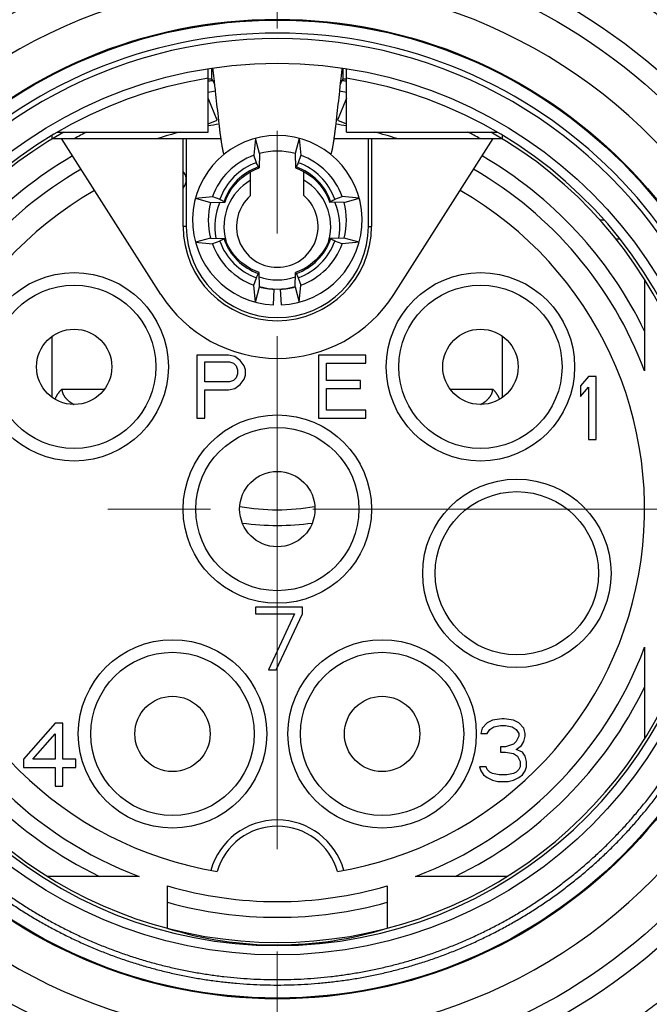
# Model space of a CAD drawing. Header units: millimetres. Extents: x 0 to 594, y 0 to 420.
# Tile 45 of 112: x 171 to 181, y 246 to 262. Entities that reach past the tile are written whole.
import ezdxf

# ---------------------------------------------------------------- set-up
doc = ezdxf.new("R2010")
doc.units = ezdxf.units.MM
doc.header["$LTSCALE"] = 0.257233
doc.linetypes.add('CENTER', pattern=[50.8, 31.75, -6.35, 6.35, -6.35])
for name, color, linetype in [('NoLayerName_001', 7, 'Continuous'), ('NoLayerName_003', 7, 'Continuous'), ('NoLayerName_005', 7, 'Continuous')]:
    doc.layers.add(name, color=color, linetype=linetype)

msp = doc.modelspace()

# ---------------------------------------------------------------- linework, layer by layer
at = {"layer": 'NoLayerName_001', "color": 7, "linetype": 'Continuous', "lineweight": 25}
for p, q in [((174.3527, 260.1199), (174.3527, 261.1341)), ((174.4027, 261.1361), (174.4027, 260.9699)), ((176.5027, 260.9699), (176.5027, 261.1361)), ((176.5527, 260.1199), (176.5527, 261.1341)), ((174.3527, 260.9699), (174.4027, 260.9699)), ((176.5027, 260.9699), (176.5527, 260.9699)), ((174.4937, 260.3135), (174.3527, 260.6626)), ((176.5527, 260.6626), (176.4116, 260.3135)), ((174.3527, 260.2565), (174.4937, 260.3135)), ((176.4116, 260.3135), (176.5527, 260.2565)), ((171.9452, 260.1199), (174.3527, 260.1199)), ((176.5527, 260.1199), (178.9602, 260.1199)), ((171.8652, 260.0199), (171.8652, 260.0661)), ((171.875, 260.0199), (174.5515, 260.0199)), ((173.5972, 257.5378), (172.016, 260.0199)), ((173.9527, 258.6199), (173.9527, 260.0199)), ((174.0027, 260.0199), (174.0027, 258.6199)), ((175.1033, 260.0239), (175.0765, 259.7535)), ((175.168, 259.7824), (175.1033, 260.0239)), ((175.8021, 260.0239), (175.7374, 259.7824)), ((175.8021, 260.0239), (175.8289, 259.7535)), ((176.3539, 260.0199), (179.0304, 260.0199)), ((176.9027, 258.6199), (176.9027, 260.0199)), ((176.9527, 260.0199), (176.9527, 258.6199)), ((177.3082, 257.5378), (178.8894, 260.0199)), ((179.0402, 260.0199), (179.0402, 260.0661)), ((175.1191, 259.6364), (175.0765, 259.7535)), ((175.168, 259.7824), (175.1628, 259.5541)), ((175.7374, 259.7824), (175.7426, 259.5541)), ((175.8289, 259.7535), (175.7863, 259.6364)), ((175.0277, 259.1117), (175.0277, 259.4926)), ((175.8777, 259.1117), (175.8777, 259.4925)), ((173.9527, 259.2315), (173.9771, 259.2738)), ((174.1487, 259.0693), (174.419, 259.0961)), ((174.1487, 259.0693), (174.3902, 259.0046)), ((174.419, 259.0961), (174.5361, 259.0535)), ((176.3693, 259.0535), (176.4864, 259.0961)), ((176.7567, 259.0693), (176.4864, 259.0961)), ((176.5152, 259.0046), (176.7567, 259.0693)), ((174.3902, 259.0046), (174.6184, 259.0098)), ((176.5152, 259.0046), (176.287, 259.0098)), ((180.6534, 258.7199), (180.5956, 258.7199)), ((174.3902, 258.4352), (174.1487, 258.3705)), ((174.3902, 258.4352), (174.6184, 258.4299)), ((176.5152, 258.4352), (176.287, 258.4299)), ((176.7567, 258.3705), (176.5152, 258.4352)), ((174.1487, 258.3705), (174.419, 258.3436)), ((174.5361, 258.3862), (174.419, 258.3436)), ((176.4864, 258.3436), (176.3693, 258.3862)), ((176.7567, 258.3705), (176.4864, 258.3436)), ((175.0765, 257.6862), (175.1191, 257.8033)), ((175.168, 257.6573), (175.1628, 257.8856)), ((175.7374, 257.6573), (175.7426, 257.8856)), ((175.7863, 257.8033), (175.8289, 257.6862)), ((181.3027, 257.7787), (181.3027, 256.3199)), ((175.1033, 257.4159), (175.0765, 257.6862)), ((175.1033, 257.4159), (175.168, 257.6573)), ((175.3938, 257.3711), (175.4047, 257.6209)), ((175.5007, 257.6209), (175.5116, 257.3711)), ((175.7374, 257.6573), (175.8021, 257.4159)), ((175.8021, 257.4159), (175.8289, 257.6862)), ((171.8652, 255.9014), (171.8652, 256.8696)), ((179.0402, 255.9013), (179.0402, 256.8696)), ((174.1727, 256.5699), (174.1727, 255.5699)), ((174.6727, 256.5699), (174.1727, 256.5699)), ((174.7769, 256.5486), (174.6727, 256.5699)), ((174.8602, 256.4848), (174.7769, 256.5486)), ((176.1102, 256.5699), (176.1102, 255.5699)), ((176.8602, 256.5699), (176.1102, 256.5699)), ((176.8602, 256.4422), (176.8602, 256.5699)), ((174.2977, 256.1443), (174.2977, 256.4635)), ((174.2977, 256.4635), (174.6935, 256.4635)), ((174.6935, 256.4635), (174.756, 256.4422)), ((174.756, 256.4422), (174.7977, 256.3996)), ((174.7977, 256.3996), (174.8185, 256.3358)), ((174.9227, 256.3996), (174.8602, 256.4848)), ((174.9435, 256.3358), (174.9227, 256.3996)), ((176.2352, 256.1656), (176.2352, 256.4422)), ((176.2352, 256.4422), (176.8602, 256.4422)), ((174.7977, 256.2082), (174.756, 256.1656)), ((174.8185, 256.272), (174.7977, 256.2082)), ((174.8185, 256.3358), (174.8185, 256.272)), ((174.9227, 256.1869), (174.9435, 256.2507)), ((174.9435, 256.2507), (174.9435, 256.3358)), ((180.4077, 256.2299), (180.2827, 256.0809)), ((180.5327, 256.2299), (180.4077, 256.2299)), ((180.5327, 255.2299), (180.5327, 256.2299)), ((174.6935, 256.1443), (174.2977, 256.1443)), ((174.6727, 256.0167), (174.7769, 256.0379)), ((174.756, 256.1656), (174.6935, 256.1443)), ((174.7769, 256.0379), (174.8602, 256.1018)), ((174.8602, 256.1018), (174.9227, 256.1869)), ((176.7769, 256.1656), (176.2352, 256.1656)), ((176.2352, 255.6975), (176.2352, 256.0379)), ((176.2352, 256.0379), (176.7769, 256.0379)), ((176.7769, 256.0379), (176.7769, 256.1656)), ((180.2827, 256.0809), (180.2827, 255.9107)), ((180.2827, 255.9107), (180.4077, 256.0596)), ((180.4077, 256.0596), (180.4077, 255.2299)), ((174.2977, 255.5699), (174.2977, 256.0167)), ((174.2977, 256.0167), (174.6727, 256.0167)), ((174.1727, 255.5699), (174.2977, 255.5699)), ((176.1102, 255.5699), (176.8602, 255.5699)), ((176.8602, 255.6975), (176.2352, 255.6975)), ((176.8602, 255.5699), (176.8602, 255.6975)), ((180.4077, 255.2299), (180.5327, 255.2299)), ((175.1027, 252.5599), (175.1027, 252.4535)), ((175.8527, 252.5599), (175.1027, 252.5599)), ((175.1027, 252.4535), (175.7277, 252.4535)), ((175.7277, 252.4535), (175.311, 251.5599)), ((175.436, 251.5599), (175.8527, 252.4535)), ((175.8527, 252.4535), (175.8527, 252.5599)), ((181.3027, 251.9199), (181.3027, 250.461)), ((175.311, 251.5599), (175.436, 251.5599)), ((171.9127, 250.7099), (171.4127, 250.1354)), ((172.0377, 250.7099), (171.9127, 250.7099)), ((172.0377, 250.1354), (172.0377, 250.7099)), ((178.7977, 250.716), (178.7144, 250.6309)), ((178.881, 250.7586), (178.7977, 250.716)), ((179.0269, 250.7799), (178.881, 250.7586)), ((179.0685, 250.7799), (179.0269, 250.7799)), ((179.2144, 250.7586), (179.0685, 250.7799)), ((179.2977, 250.716), (179.2144, 250.7586)), ((179.381, 250.6309), (179.2977, 250.716)), ((178.7144, 250.6309), (178.6935, 250.5458)), ((178.7977, 250.5458), (178.8394, 250.6096)), ((178.8394, 250.6096), (178.9019, 250.6522)), ((178.9019, 250.6522), (179.006, 250.6735)), ((179.006, 250.6735), (179.0894, 250.6735)), ((179.0894, 250.6735), (179.1935, 250.6522)), ((179.1935, 250.6522), (179.256, 250.6096)), ((179.256, 250.6096), (179.2977, 250.5458)), ((179.4019, 250.5458), (179.381, 250.6309)), ((171.5585, 250.1354), (171.9127, 250.5396)), ((171.9127, 250.5396), (171.9127, 250.1354)), ((178.6935, 250.5458), (178.7977, 250.5458)), ((179.256, 250.4182), (179.2144, 250.3756)), ((179.2977, 250.5033), (179.256, 250.4182)), ((179.2977, 250.5458), (179.2977, 250.5033)), ((179.3394, 250.3543), (179.381, 250.4182)), ((179.381, 250.4182), (179.4019, 250.5033)), ((179.4019, 250.5033), (179.4019, 250.5458)), ((179.0894, 250.333), (179.006, 250.333)), ((179.006, 250.333), (179.006, 250.2479)), ((179.006, 250.2479), (179.0894, 250.2479)), ((179.2144, 250.3756), (179.0894, 250.333)), ((179.0894, 250.2479), (179.2144, 250.2267)), ((179.256, 250.2905), (179.3394, 250.3543)), ((179.3602, 250.2479), (179.256, 250.2905)), ((179.4019, 250.1841), (179.3602, 250.2479)), ((171.4127, 250.1354), (171.4127, 250.0077)), ((171.9127, 250.1354), (171.5585, 250.1354)), ((172.246, 250.1354), (172.0377, 250.1354)), ((172.246, 250.0077), (172.246, 250.1354)), ((179.2144, 250.2267), (179.2769, 250.1841)), ((179.2769, 250.1841), (179.3185, 250.099)), ((179.3185, 250.099), (179.3185, 250.0139)), ((179.4227, 250.099), (179.4019, 250.1841)), ((179.4227, 250.0139), (179.4227, 250.099)), ((171.4127, 250.0077), (171.9127, 250.0077)), ((171.9127, 250.0077), (171.9127, 249.7099)), ((172.0377, 249.7099), (172.0377, 250.0077)), ((172.0377, 250.0077), (172.246, 250.0077)), ((178.7769, 250.0139), (178.6727, 250.0139)), ((178.6727, 250.0139), (178.6935, 249.9501)), ((178.6935, 249.9501), (178.7352, 249.8862)), ((178.7977, 249.9713), (178.7769, 250.0139)), ((178.8394, 249.9288), (178.7977, 249.9713)), ((178.881, 249.9075), (178.8394, 249.9288)), ((179.256, 249.9288), (179.2144, 249.9075)), ((179.2977, 249.9713), (179.256, 249.9288)), ((179.3185, 250.0139), (179.2977, 249.9713)), ((179.3602, 249.8862), (179.4019, 249.9501)), ((179.4019, 249.9501), (179.4227, 250.0139)), ((178.7352, 249.8862), (178.7977, 249.8437)), ((178.7977, 249.8437), (178.881, 249.8011)), ((178.9852, 249.8862), (178.881, 249.9075)), ((178.881, 249.8011), (178.9644, 249.7799)), ((178.9644, 249.7799), (179.131, 249.7799)), ((179.1102, 249.8862), (178.9852, 249.8862)), ((179.2144, 249.9075), (179.1102, 249.8862)), ((179.131, 249.7799), (179.2144, 249.8011)), ((179.2144, 249.8011), (179.2977, 249.8437)), ((179.2977, 249.8437), (179.3602, 249.8862)), ((171.9127, 249.7099), (172.0377, 249.7099)), ((173.2527, 248.2699), (171.7938, 248.2699)), ((179.1116, 248.2699), (177.6527, 248.2699)), ((173.7027, 247.4455), (173.7027, 248.1199)), ((177.2027, 248.1199), (177.2027, 247.4455))]:
    msp.add_line(p, q, dxfattribs=at)
at = {"layer": 'NoLayerName_001', "color": 8, "linetype": 'Continuous', "lineweight": 25}
for p, q in [((174.0027, 258.6199), (173.9527, 258.6199)), ((176.9027, 258.6199), (176.9527, 258.6199)), ((180.9062, 258.4199), (180.849, 258.4199)), ((172.0219, 256.0323), (172.7002, 256.0323)), ((178.2052, 256.0323), (178.8834, 256.0323))]:
    msp.add_line(p, q, dxfattribs=at)
at = {"layer": 'NoLayerName_001', "color": 2, "linetype": 'CENTER', "lineweight": 13}
msp.add_line((162.9527, 254.1199), (187.9527, 254.1199), dxfattribs=at)
at = {"layer": 'NoLayerName_001', "color": 7, "linetype": 'Continuous', "lineweight": 25}
for points in [[(174.6202, 259.0103), (174.645, 259.0738), (174.6813, 259.1474), (174.7243, 259.2174), (174.7738, 259.2831), (174.8293, 259.344), (174.8903, 259.3994), (174.9561, 259.4488), (175.0262, 259.4918), (175.0998, 259.528), (175.1622, 259.5523)], [(175.7432, 259.5523), (175.8066, 259.5276), (175.8802, 259.4913), (175.9502, 259.4482), (176.016, 259.3987), (176.0769, 259.3432), (176.1323, 259.2823), (176.1817, 259.2165), (176.2247, 259.1464), (176.2608, 259.0727), (176.2852, 259.0103)], [(175.1622, 257.8874), (175.0988, 257.9122), (175.0252, 257.9484), (174.9552, 257.9915), (174.8894, 258.041), (174.8285, 258.0965), (174.7731, 258.1574), (174.7237, 258.2232), (174.6807, 258.2933), (174.6445, 258.367), (174.6202, 258.4294)], [(176.2852, 258.4294), (176.2604, 258.3659), (176.2241, 258.2923), (176.1811, 258.2223), (176.1316, 258.1566), (176.0761, 258.0957), (176.0151, 258.0403), (175.9493, 257.9909), (175.8792, 257.9479), (175.8056, 257.9117), (175.7432, 257.8874)]]:
    msp.add_lwpolyline(points, dxfattribs=at)
for centre, radius in [((175.4527, 254.1199), 9.25), ((175.4527, 254.1199), 8.95), ((175.4527, 254.1199), 7.8), ((175.4527, 254.1199), 7.1), ((172.217, 256.3855), 1.5), ((178.6883, 256.3855), 1.5), ((175.4527, 254.1199), 1.5), ((179.2681, 253.0975), 1.5), ((173.7833, 250.5399), 1.5), ((177.122, 250.5399), 1.5)]:
    msp.add_circle(centre, radius, dxfattribs=at)
at = {"layer": 'NoLayerName_001', "color": 8, "linetype": 'Continuous', "lineweight": 25}
for centre, radius in [((175.4527, 254.1199), 7.7866), ((172.217, 256.3855), 1.3), ((178.6883, 256.3855), 1.3), ((175.4527, 254.1199), 1.3), ((179.2681, 253.0975), 1.3), ((173.7833, 250.5399), 1.3), ((177.122, 250.5399), 1.3)]:
    msp.add_circle(centre, radius, dxfattribs=at)
at = {"layer": 'NoLayerName_001', "color": 7, "linetype": 'Continuous', "lineweight": 25}
for centre, radius, start, end in [((175.5152, 254.1646), 10.361, 43.55865, 60.14479), ((175.4527, 254.1199), 8.4, 35.32547, 151.98352), ((175.4527, 254.1199), 6.95, 99.10669, 80.89331), ((175.4527, 254.1199), 6.9, 98.56028, 99.10159), ((175.4527, 254.1199), 6.9, 80.89841, 81.43998), ((175.4527, 254.1199), 6.7268, 98.45205, 99.4189), ((175.4527, 254.1199), 6.7268, 80.5811, 81.54795), ((175.4527, 254.1199), 6.9, 119.53409, 60.46591), ((175.4527, 254.1199), 6.7268, 116.80308, 118.70678), ((175.4527, 254.1199), 6.2, 104.46494, 107.89655), ((175.4527, 254.1199), 6.2, 98.63383, 100.22514), ((175.4527, 254.1199), 6.2, 79.77486, 81.36619), ((175.4527, 254.1199), 6.2, 72.10345, 75.53506), ((175.4527, 254.1199), 6.7268, 61.29322, 63.19693), ((175.4527, 258.7199), 1.35, 272.5, 267.5), ((175.4527, 258.7199), 1.1, 75, 105), ((175.4527, 254.1199), 6.5, 120.10541, 154.15842), ((175.4527, 258.7199), 1.1, 110, 160), ((175.4527, 258.7199), 1.1, 20, 70), ((175.4527, 254.1199), 6.5, 25.84158, 59.89459), ((175.4527, 254.1199), 6.25, 120.00957, 159.39031), ((173.8117, 259.3693), 0.191, 330, 42.40607), ((175.4501, 258.7224), 0.9721, 109.90911, 160.0912), ((171.2748, 257.7184), 4.2962, 25.51162, 26.51624), ((179.6307, 257.7183), 4.2964, 153.48403, 154.48863), ((175.4553, 258.7224), 0.9721, 19.90911, 70.0912), ((175.4527, 254.1199), 6.25, 20.60969, 59.99043), ((175.4527, 258.6199), 0.85, 120, 195.12042), ((175.4527, 258.6199), 0.85, 344.87628, 60), ((175.4527, 254.1199), 5.85, 119.83917, 260.55298), ((175.4527, 254.1199), 5.85, 279.44702, 60.16083), ((176.4542, 262.8979), 4.2964, 243.48403, 244.48863), ((175.4527, 258.6199), 0.65, 130.83222, 49.16778), ((174.4512, 262.8978), 4.2962, 295.51162, 296.51624), ((175.4527, 258.7199), 1.1, 165, 195), ((175.4527, 258.6199), 0.9953, 157.0457, 190.81635), ((175.4527, 258.6199), 0.9953, 349.18363, 22.95431), ((175.4527, 258.7199), 1.1, 345, 15), ((175.4527, 258.6199), 1.5, 180, 0), ((175.4527, 258.6199), 1.45, 180, 0), ((176.4542, 254.5419), 4.2962, 115.51162, 116.51624), ((174.4512, 254.5418), 4.2964, 63.48403, 64.48863), ((175.4527, 258.7199), 1.1, 200, 250), ((175.4501, 258.7173), 0.9721, 199.90911, 250.0912), ((175.4553, 258.7173), 0.9721, 289.90911, 340.0912), ((175.4527, 258.7199), 1.1, 290, 340), ((171.2746, 259.7214), 4.2964, 333.48403, 334.48863), ((175.4527, 258.6199), 0.85, 250.15524, 289.84524), ((179.6306, 259.7213), 4.2962, 205.51162, 206.51624), ((175.4527, 258.6199), 0.9953, 253.3458, 286.65465), ((175.4527, 258.7199), 1.1, 255, 267.5), ((175.4527, 258.7199), 1.1, 272.5, 285), ((175.4527, 258.7199), 2.2, 212.5, 327.5), ((175.4527, 254.1199), 6.25, 200.60969, 249.39031), ((175.4527, 254.1199), 6.25, 290.60969, 339.39031), ((175.4527, 254.1199), 6.5, 205.84158, 244.15842), ((175.4527, 254.1199), 6.5, 295.84158, 334.15842), ((175.4527, 254.1199), 8.4, 215.07223, 331.98347), ((175.4527, 248.0699), 1, 16.22075, 163.77925), ((175.4527, 254.1199), 6.25, 253.73979, 286.2602), ((175.4527, 254.1199), 6.5, 254.38145, 285.61855)]:
    msp.add_arc(centre, radius, start, end, dxfattribs=at)
at = {"layer": 'NoLayerName_001', "color": 8, "linetype": 'Continuous', "lineweight": 25}
for centre, radius, start, end in [((175.4527, 254.1199), 7.5788, 0, 180), ((175.4527, 254.1199), 7.4922, 359.99956, 180.00043), ((175.4497, 258.7229), 0.8967, 109.37993, 160.62016), ((175.4557, 258.7229), 0.8967, 19.37993, 70.62016), ((175.4497, 258.7168), 0.8967, 199.37992, 250.62016), ((175.4557, 258.7168), 0.8967, 289.37993, 340.62016), ((175.4527, 257.5325), 3.4234, 260.00127, 279.99874), ((175.4527, 257.8772), 4.0182, 262.02284, 277.97711), ((175.4527, 248.0699), 1.1, 15.64773, 164.35227)]:
    msp.add_arc(centre, radius, start, end, dxfattribs=at)
at = {"layer": 'NoLayerName_001', "color": 7, "linetype": 'Continuous', "lineweight": 25}
msp.add_ellipse((175.4527, 254.1199), major_axis=(0, 6.94), ratio=0.92219, start_param=2.8658087, end_param=3.4186102, dxfattribs=at)
at = {"layer": 'NoLayerName_001', "color": 8, "linetype": 'Continuous', "lineweight": 25}
for points, knots in [([(180.4207, 262.719), (180.454, 262.6997), (180.5209, 262.6612), (180.6202, 262.6017), (180.7189, 262.5413), (180.8169, 262.4796), (180.9142, 262.4168), (181.0108, 262.3528), (181.1066, 262.2877), (181.2016, 262.2215), (181.2958, 262.1542), (181.3892, 262.0857), (181.4817, 262.0162), (181.5734, 261.9456), (181.6643, 261.8739), (181.7542, 261.8011), (181.8434, 261.7273), (181.9316, 261.6525), (182.0191, 261.5767), (182.1056, 261.4999), (182.1913, 261.4221), (182.276, 261.3433), (182.3599, 261.2635), (182.4427, 261.1828), (182.5246, 261.101), (182.6055, 261.0183), (182.6854, 260.9346), (182.7643, 260.8499), (182.8422, 260.7644), (182.9192, 260.6779), (182.9951, 260.5906), (183.0701, 260.5024), (183.144, 260.4134), (183.2169, 260.3235), (183.2887, 260.2328), (183.3594, 260.1412), (183.4291, 260.0488), (183.4976, 259.9556), (183.565, 259.8615), (183.6314, 259.7667), (183.6746, 259.7028), (183.6963, 259.671)], [0, 0, 0, 0, 0.1157117, 0.2314539, 0.3472207, 0.4630065, 0.5788057, 0.6946127, 0.8104223, 0.9262289, 1.0420273, 1.1578126, 1.2735796, 1.3893244, 1.5050501, 1.620763, 1.7364687, 1.8521727, 1.9678797, 2.0835924, 2.1993087, 2.3150263, 2.4307434, 2.5464591, 2.662173, 2.7778862, 2.8936001, 3.0093156, 3.1250329, 3.2407517, 3.3564708, 3.472189, 3.5879054, 3.7036196, 3.8193319, 3.935043, 4.0507541, 4.1664665, 4.2821813, 4.3978991, 4.5136201, 4.5136201, 4.5136201, 4.5136201]), ([(172.0219, 256.0323), (172.0221, 256.0286), (172.0221, 256.0212), (172.0233, 256.0102), (172.025, 255.9992), (172.0274, 255.9883), (172.0304, 255.9776), (172.0339, 255.967), (172.038, 255.9566), (172.0427, 255.9465), (172.0478, 255.9366), (172.0533, 255.927), (172.0593, 255.9177), (172.0657, 255.9086), (172.0724, 255.8998), (172.0794, 255.8912), (172.0867, 255.8829), (172.0942, 255.8748), (172.102, 255.8669), (172.11, 255.8593), (172.1181, 255.8519), (172.1265, 255.8447), (172.135, 255.8376), (172.1437, 255.8308), (172.1526, 255.8242), (172.1615, 255.8177), (172.1706, 255.8114), (172.1798, 255.8053), (172.1891, 255.7993), (172.1985, 255.7935), (172.208, 255.7878), (172.2144, 255.7842), (172.2175, 255.7823)], [0, 0, 0, 0, 0.01104947, 0.02212904, 0.03324009, 0.04437873, 0.05553653, 0.06670125, 0.07785745, 0.08898749, 0.10008679, 0.11116845, 0.12224285, 0.13331629, 0.14439129, 0.15546692, 0.16653906, 0.17760224, 0.18865817, 0.19971083, 0.21076287, 0.22181567, 0.23286945, 0.24392331, 0.25497539, 0.26602481, 0.27707256, 0.2881193, 0.29916521, 0.31021003, 0.32125307, 0.33229326, 0.33229326, 0.33229326, 0.33229326]), ([(178.6878, 255.7823), (178.691, 255.7842), (178.6974, 255.7878), (178.7069, 255.7935), (178.7163, 255.7993), (178.7256, 255.8052), (178.7348, 255.8114), (178.7439, 255.8177), (178.7528, 255.8241), (178.7616, 255.8308), (178.7703, 255.8376), (178.7789, 255.8447), (178.7872, 255.8519), (178.7954, 255.8593), (178.8034, 255.867), (178.8112, 255.8748), (178.8187, 255.8829), (178.826, 255.8913), (178.833, 255.8998), (178.8398, 255.9087), (178.8461, 255.9177), (178.8521, 255.9271), (178.8577, 255.9367), (178.8628, 255.9465), (178.8674, 255.9567), (178.8715, 255.967), (178.875, 255.9776), (178.878, 255.9884), (178.8804, 255.9993), (178.8821, 256.0102), (178.8833, 256.0213), (178.8833, 256.0287), (178.8834, 256.0323)], [0, 0, 0, 0, 0.01104278, 0.0220886, 0.03313623, 0.04418484, 0.05523408, 0.06628405, 0.07733537, 0.08838902, 0.09944429, 0.11049957, 0.12155418, 0.13260849, 0.14366401, 0.15472343, 0.16579069, 0.17686729, 0.18794727, 0.19902611, 0.21010259, 0.22117905, 0.23226176, 0.24336125, 0.25449091, 0.26564677, 0.27681184, 0.28797108, 0.29911233, 0.31022693, 0.3213104, 0.33236312, 0.33236312, 0.33236312, 0.33236312]), ([(167.8737, 254.1199), (167.8747, 254.0478), (167.8751, 253.9035), (167.8849, 253.6873), (167.9003, 253.4713), (167.9221, 253.2557), (167.9499, 253.0409), (167.9839, 252.827), (168.024, 252.6142), (168.07, 252.4028), (168.1219, 252.1928), (168.1799, 251.9845), (168.2437, 251.7779), (168.3134, 251.5732), (168.389, 251.3705), (168.4703, 251.1701), (168.5574, 250.9719), (168.6502, 250.7763), (168.7484, 250.5834), (168.8522, 250.3933), (168.9614, 250.2062), (169.0759, 250.0224), (169.1956, 249.8418), (169.3204, 249.6648), (169.4502, 249.4914), (169.5849, 249.3218), (169.7243, 249.1561), (169.8684, 248.9945), (170.0169, 248.8371), (170.1699, 248.6841), (170.3272, 248.5356), (170.4886, 248.3917), (170.654, 248.2524), (170.8233, 248.1179), (170.9965, 247.9883), (171.1732, 247.8636), (171.3536, 247.744), (171.5373, 247.6296), (171.7243, 247.5206), (171.9141, 247.4162), (172.0434, 247.352), (172.1077, 247.3192)], [0, 0, 0, 0, 0.2162618, 0.4326953, 0.6492511, 0.8658757, 1.0825122, 1.2991007, 1.5155794, 1.7319131, 1.948143, 2.164324, 2.3805099, 2.596729, 2.8129946, 3.0293203, 3.2457135, 3.4621662, 3.6786679, 3.8952075, 4.1117738, 4.3283564, 4.5449455, 4.761532, 4.9781058, 5.1946555, 5.4111691, 5.6276344, 5.8440396, 6.0603745, 6.2766455, 6.4928744, 6.7090822, 6.9252899, 7.141521, 7.3577999, 7.574151, 7.7905764, 8.0070613, 8.2235897, 8.4401452, 8.4401452, 8.4401452, 8.4401452]), ([(167.9604, 254.1198), (167.9613, 254.0485), (167.9617, 253.9059), (167.9715, 253.6922), (167.9866, 253.4786), (168.0082, 253.2655), (168.0357, 253.0532), (168.0693, 252.8417), (168.1088, 252.6314), (168.1543, 252.4223), (168.2057, 252.2148), (168.263, 252.0089), (168.3261, 251.8046), (168.395, 251.6023), (168.4697, 251.4019), (168.5501, 251.2037), (168.6362, 251.0079), (168.7279, 250.8145), (168.8251, 250.6238), (168.9277, 250.4359), (169.0356, 250.2509), (169.1487, 250.0691), (169.2671, 249.8907), (169.3905, 249.7156), (169.5188, 249.5442), (169.6519, 249.3766), (169.7898, 249.2128), (169.9322, 249.0531), (170.0791, 248.8975), (170.2303, 248.7462), (170.3858, 248.5994), (170.5453, 248.4571), (170.7089, 248.3194), (170.8763, 248.1865), (171.0474, 248.0583), (171.2222, 247.9351), (171.4004, 247.8169), (171.582, 247.7037), (171.767, 247.596), (171.9546, 247.4928), (172.0824, 247.4293), (172.146, 247.3969)], [0, 0, 0, 0, 0.2137898, 0.4277494, 0.6418299, 0.855978, 1.0701375, 1.2842494, 1.4982527, 1.712113, 1.925871, 2.139581, 2.3532955, 2.5670428, 2.7808359, 2.9946885, 3.2086079, 3.4225861, 3.6366127, 3.8506767, 4.0647672, 4.2788737, 4.4929867, 4.7070972, 4.9211951, 5.1352692, 5.3493076, 5.5632982, 5.7772295, 5.9910912, 6.2048899, 6.4186468, 6.6323829, 6.8461189, 7.059878, 7.2736844, 7.4875621, 7.7015133, 7.9155233, 8.1295763, 8.3436562, 8.3436562, 8.3436562, 8.3436562]), ([(180.0285, 248.1873), (180.0843, 248.2316), (180.1968, 248.3191), (180.36, 248.4572), (180.5196, 248.5994), (180.6751, 248.7462), (180.8263, 248.8975), (180.9732, 249.0531), (181.1156, 249.2128), (181.2535, 249.3766), (181.3866, 249.5442), (181.5149, 249.7156), (181.6383, 249.8907), (181.7566, 250.0691), (181.8698, 250.2509), (181.9777, 250.4359), (182.0803, 250.6238), (182.1775, 250.8145), (182.2692, 251.0079), (182.3552, 251.2037), (182.4357, 251.4019), (182.5104, 251.6023), (182.5793, 251.8046), (182.6424, 252.0089), (182.6997, 252.2148), (182.7511, 252.4223), (182.7965, 252.6314), (182.8361, 252.8417), (182.8697, 253.0532), (182.8972, 253.2655), (182.9188, 253.4786), (182.9339, 253.6922), (182.9437, 253.9059), (182.9441, 254.0485), (182.945, 254.1198)], [0, 0, 0, 0, 0.213736, 0.427472, 0.6412289, 0.8550276, 1.0688894, 1.2828206, 1.4968113, 1.7108496, 1.9249237, 2.1390216, 2.3531321, 2.5672451, 2.7813517, 2.9954422, 3.2095063, 3.4235329, 3.6375111, 3.8514304, 4.065283, 4.2790761, 4.4928234, 4.7065379, 4.9202478, 5.1340058, 5.3478662, 5.5618697, 5.7759818, 5.9901416, 6.2042899, 6.4183704, 6.6323301, 6.8461198, 6.8461198, 6.8461198, 6.8461198]), ([(180.0814, 248.1187), (180.1379, 248.1635), (180.2517, 248.252), (180.4167, 248.3918), (180.5782, 248.5356), (180.7355, 248.6841), (180.8884, 248.8371), (181.037, 248.9945), (181.1811, 249.1561), (181.3205, 249.3218), (181.4552, 249.4914), (181.585, 249.6648), (181.7098, 249.8418), (181.8295, 250.0224), (181.944, 250.2062), (182.0532, 250.3933), (182.1569, 250.5834), (182.2552, 250.7763), (182.348, 250.9719), (182.4351, 251.1701), (182.5164, 251.3705), (182.592, 251.5732), (182.6617, 251.7779), (182.7255, 251.9845), (182.7834, 252.1928), (182.8354, 252.4028), (182.8814, 252.6142), (182.9215, 252.827), (182.9554, 253.0409), (182.9833, 253.2557), (183.0051, 253.4713), (183.0204, 253.6873), (183.0303, 253.9035), (183.0307, 254.0478), (183.0317, 254.1199)], [0, 0, 0, 0, 0.2162077, 0.4324154, 0.6486443, 0.8649154, 1.0812503, 1.2976555, 1.5141208, 1.7306343, 1.947184, 2.1637578, 2.3803444, 2.5969335, 2.8135161, 3.0300825, 3.2466221, 3.4631238, 3.6795765, 3.8959696, 4.1122954, 4.328561, 4.5447801, 4.7609659, 4.9771469, 5.1933768, 5.4097105, 5.6261894, 5.842778, 6.0594147, 6.2760395, 6.4925954, 6.7090289, 6.9252907, 6.9252907, 6.9252907, 6.9252907]), ([(172.1077, 247.3192), (172.173, 247.2883), (172.3028, 247.225), (172.5013, 247.1383), (172.7019, 247.0567), (172.9048, 246.9811), (173.1098, 246.9112), (173.3166, 246.8472), (173.5252, 246.7892), (173.7354, 246.7371), (173.947, 246.691), (174.1598, 246.6511), (174.3736, 246.6172), (174.5884, 246.5894), (174.8038, 246.5678), (175.0198, 246.5524), (175.2362, 246.5431), (175.4527, 246.54), (175.6692, 246.5431), (175.8856, 246.5524), (176.1015, 246.5678), (176.317, 246.5894), (176.5318, 246.6172), (176.7456, 246.6511), (176.9584, 246.691), (177.17, 246.7371), (177.3802, 246.7891), (177.5888, 246.8472), (177.7956, 246.9112), (178.0006, 246.981), (178.2035, 247.0567), (178.4042, 247.1382), (178.6024, 247.2254), (178.7981, 247.3183), (178.9911, 247.4166), (179.1811, 247.5204), (179.3681, 247.6296), (179.5518, 247.744), (179.7321, 247.8637), (179.9092, 247.9879), (180.0237, 248.0755), (180.0814, 248.1187)], [0, 0, 0, 0, 0.2165666, 0.4331288, 0.649674, 0.8662014, 1.0827153, 1.2992192, 1.5157163, 1.7322098, 1.9487035, 2.1652013, 2.3817046, 2.5982125, 2.8147237, 3.0312365, 3.2477497, 3.4642624, 3.6807752, 3.8972883, 4.113801, 4.3303122, 4.54682, 4.7633233, 4.9798212, 5.196315, 5.4128087, 5.6293058, 5.8458097, 6.0623235, 6.2788507, 6.4953957, 6.7119578, 6.9285242, 7.1450796, 7.361608, 7.578093, 7.7945185, 8.0108696, 8.2271486, 8.4433796, 8.4433796, 8.4433796, 8.4433796]), ([(172.146, 247.3969), (172.2104, 247.3663), (172.3388, 247.3038), (172.535, 247.2181), (172.7333, 247.1374), (172.9339, 247.0626), (173.1365, 246.9936), (173.341, 246.9303), (173.5473, 246.8729), (173.755, 246.8214), (173.9642, 246.7759), (174.1745, 246.7364), (174.386, 246.7029), (174.5983, 246.6755), (174.8113, 246.6541), (175.0248, 246.6388), (175.2386, 246.6296), (175.4527, 246.6266), (175.6667, 246.6296), (175.8806, 246.6388), (176.0941, 246.6541), (176.3071, 246.6755), (176.5194, 246.7029), (176.7308, 246.7364), (176.9412, 246.7759), (177.1504, 246.8214), (177.3581, 246.8729), (177.5643, 246.9303), (177.7688, 246.9936), (177.9715, 247.0626), (178.172, 247.1374), (178.3704, 247.218), (178.5664, 247.3042), (178.7599, 247.396), (178.9506, 247.4932), (179.1385, 247.5958), (179.3233, 247.7038), (179.505, 247.8168), (179.6831, 247.9352), (179.8583, 248.0579), (179.9715, 248.1446), (180.0285, 248.1873)], [0, 0, 0, 0, 0.2140907, 0.4281772, 0.6422468, 0.8562989, 1.0703375, 1.2843663, 1.4983884, 1.712407, 1.9264257, 2.1404485, 2.3544767, 2.5685094, 2.7825454, 2.9965831, 3.210621, 3.4246586, 3.6386961, 3.852734, 4.0667716, 4.2808075, 4.4948402, 4.7088684, 4.9228913, 5.1369101, 5.3509287, 5.5649509, 5.7789797, 5.9930183, 6.2070701, 6.4211395, 6.6352259, 6.8493164, 7.0633962, 7.2774492, 7.4914593, 7.7054106, 7.9192884, 8.1330948, 8.3468539, 8.3468539, 8.3468539, 8.3468539]), ([(172.2476, 244.7028), (172.1585, 244.7349), (171.9797, 244.7971), (171.7158, 244.9019), (171.4547, 245.0134), (171.1971, 245.1329), (170.943, 245.2597), (170.6927, 245.3938), (170.4463, 245.5352), (170.2041, 245.6836), (169.9661, 245.8389), (169.7327, 246.0009), (169.5039, 246.1695), (169.2801, 246.3446), (169.0614, 246.5259), (168.8483, 246.7135), (168.6401, 246.9064), (168.5069, 247.0408), (168.4397, 247.1073)], [0, 0, 0, 0, 0.2839306, 0.5678362, 0.8517279, 1.1356243, 1.4195433, 1.7034976, 1.9874964, 2.2715449, 2.5556457, 2.839794, 3.1239551, 3.4080849, 3.6921409, 3.9760837, 4.2598768, 4.5434883, 4.5434883, 4.5434883, 4.5434883]), ([(182.4657, 247.1073), (182.3984, 247.0408), (182.2653, 246.9064), (182.057, 246.7135), (181.8438, 246.5258), (181.6251, 246.3444), (181.4013, 246.1693), (181.1726, 246.0008), (180.9394, 245.8388), (180.7018, 245.6837), (180.4599, 245.5355), (180.2139, 245.3943), (179.9639, 245.2603), (179.7101, 245.1337), (179.4527, 245.0145), (179.1918, 244.9029), (178.9277, 244.7989), (178.6606, 244.7026), (178.3908, 244.614), (178.1184, 244.5332), (177.8439, 244.4603), (177.5673, 244.3952), (177.289, 244.3379), (177.0093, 244.2887), (176.7282, 244.2475), (176.4461, 244.2144), (176.1632, 244.1894), (175.8797, 244.1727), (175.5959, 244.1643), (175.3119, 244.1643), (175.0281, 244.1726), (174.7446, 244.1893), (174.4617, 244.2142), (174.1796, 244.2473), (173.8985, 244.2884), (173.6187, 244.3376), (173.3404, 244.3946), (173.0639, 244.4595), (172.7894, 244.5325), (172.5168, 244.6124), (172.3375, 244.6733), (172.2476, 244.7028)], [0, 0, 0, 0, 0.2836444, 0.5675144, 0.8515443, 1.1356637, 1.419798, 1.7038697, 1.9877992, 2.2715403, 2.5551446, 2.8386844, 3.1222328, 3.4058265, 3.6894797, 3.9732079, 4.2570217, 4.5409165, 4.8248816, 5.1089023, 5.3929612, 5.6770383, 5.9611119, 6.2451653, 6.5291909, 6.8131849, 7.0971469, 7.3810806, 7.6649946, 7.9489024, 8.2328207, 8.5167608, 8.8007284, 9.0847241, 9.3687438, 9.6527798, 9.9368212, 10.2208553, 10.5048714, 10.7888619, 11.0728223, 11.0728223, 11.0728223, 11.0728223])]:
    msp.add_open_spline(points, degree=3, knots=knots, dxfattribs=at)
at = {"layer": 'NoLayerName_001', "color": 7, "linetype": 'Continuous', "lineweight": 25}
for points, knots in [([(174.4212, 261.1388), (174.4214, 261.1375), (174.4217, 261.135), (174.4223, 261.1312), (174.423, 261.1261), (174.4239, 261.1198), (174.4249, 261.1122), (174.4259, 261.1046), (174.4269, 261.097), (174.428, 261.0881), (174.4293, 261.0779), (174.4304, 261.069), (174.431, 261.064), (174.4312, 261.0627)], [0, 0, 0, 0, 0.003838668, 0.007677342, 0.011516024, 0.019193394, 0.026870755, 0.034548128, 0.042225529, 0.04990296, 0.061419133, 0.072935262, 0.07677394, 0.07677394, 0.07677394, 0.07677394]), ([(174.4312, 261.0627), (174.4323, 261.0536), (174.4345, 261.0354), (174.4382, 261.0035), (174.444, 260.9534), (174.4527, 260.876), (174.4751, 260.6755), (174.4954, 260.484), (174.5144, 260.3155), (174.5197, 260.2699), (174.524, 260.2335), (174.5278, 260.2016), (174.5311, 260.1743), (174.5345, 260.147), (174.538, 260.1197), (174.5409, 260.097), (174.5433, 260.0788), (174.5452, 260.0652), (174.547, 260.0516), (174.5489, 260.0379), (174.5509, 260.0243), (174.5528, 260.0107), (174.5548, 259.9971), (174.5568, 259.9835), (174.5589, 259.9699), (174.561, 259.9563), (174.5632, 259.9427), (174.5654, 259.9292), (174.5676, 259.9156), (174.57, 259.902), (174.5724, 259.8885), (174.5748, 259.875), (174.5774, 259.8614), (174.5801, 259.8479), (174.5829, 259.8345), (174.5859, 259.8211), (174.5891, 259.8077), (174.5928, 259.7944), (174.5967, 259.7812), (174.6011, 259.7731), (174.6031, 259.769)], [0, 0, 0, 0, 0.0275071, 0.0550143, 0.0962752, 0.1787966, 0.2888252, 0.7014323, 0.7564466, 0.7977073, 0.8389681, 0.8664753, 0.8939825, 0.9214897, 0.9489969, 0.9765042, 0.9902578, 1.0040115, 1.0177651, 1.0315187, 1.0452724, 1.059026, 1.0727797, 1.0865334, 1.1002871, 1.1140409, 1.1277949, 1.1415487, 1.1553025, 1.1690561, 1.1828097, 1.1965633, 1.2103172, 1.2240711, 1.2378241, 1.2515776, 1.2653353, 1.2790859, 1.2928382, 1.3065906, 1.3065906, 1.3065906, 1.3065906]), ([(176.4742, 261.0627), (176.4731, 261.0536), (176.4709, 261.0354), (176.4672, 261.0035), (176.4614, 260.9534), (176.4527, 260.876), (176.4303, 260.6755), (176.41, 260.484), (176.3909, 260.3155), (176.3857, 260.2699), (176.3814, 260.2335), (176.3776, 260.2016), (176.3743, 260.1743), (176.3709, 260.147), (176.3674, 260.1197), (176.3645, 260.097), (176.362, 260.0788), (176.3602, 260.0652), (176.3583, 260.0516), (176.3565, 260.0379), (176.3545, 260.0243), (176.3526, 260.0107), (176.3506, 259.9971), (176.3486, 259.9835), (176.3465, 259.9699), (176.3444, 259.9563), (176.3422, 259.9427), (176.34, 259.9292), (176.3377, 259.9156), (176.3354, 259.902), (176.333, 259.8885), (176.3306, 259.875), (176.328, 259.8614), (176.3253, 259.8479), (176.3225, 259.8345), (176.3195, 259.8211), (176.3163, 259.8077), (176.3126, 259.7944), (176.3087, 259.7812), (176.3043, 259.7731), (176.3023, 259.769)], [0, 0, 0, 0, 0.0275073, 0.0550148, 0.096276, 0.1787981, 0.2888275, 0.701438, 0.7564527, 0.7977138, 0.8389749, 0.8664823, 0.8939897, 0.9214971, 0.9490046, 0.9765121, 0.9902659, 1.0040196, 1.0177734, 1.0315271, 1.0452809, 1.0590346, 1.0727884, 1.0865422, 1.100296, 1.11405, 1.127804, 1.141558, 1.1553119, 1.1690656, 1.1828193, 1.196573, 1.2103271, 1.224081, 1.2378342, 1.2515878, 1.2653455, 1.2790963, 1.2928487, 1.3066012, 1.3066012, 1.3066012, 1.3066012]), ([(176.4842, 261.1388), (176.484, 261.1375), (176.4837, 261.135), (176.4831, 261.1312), (176.4824, 261.1261), (176.4815, 261.1198), (176.4805, 261.1122), (176.4795, 261.1046), (176.4785, 261.097), (176.4774, 261.0881), (176.4761, 261.0779), (176.475, 261.069), (176.4744, 261.064), (176.4742, 261.0627)], [0, 0, 0, 0, 0.003835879, 0.007671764, 0.011507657, 0.019179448, 0.026851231, 0.034523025, 0.042194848, 0.049866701, 0.061374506, 0.072882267, 0.076718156, 0.076718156, 0.076718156, 0.076718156]), ([(174.4027, 260.9699), (174.4036, 260.9692), (174.4054, 260.9679), (174.4079, 260.9657), (174.4102, 260.9633), (174.4124, 260.9608), (174.4145, 260.9582), (174.4165, 260.9555), (174.4184, 260.9528), (174.4203, 260.95), (174.4221, 260.9472), (174.4238, 260.9444), (174.4255, 260.9415), (174.4271, 260.9386), (174.4287, 260.9357), (174.4303, 260.9328), (174.4318, 260.9298), (174.4333, 260.9269), (174.4348, 260.9239), (174.4362, 260.9209), (174.4376, 260.9179), (174.439, 260.9148), (174.4404, 260.9118), (174.4417, 260.9088), (174.443, 260.9057), (174.4443, 260.9027), (174.4456, 260.8996), (174.4469, 260.8965), (174.4481, 260.8935), (174.4494, 260.8904), (174.4506, 260.8873), (174.4514, 260.8852), (174.4518, 260.8842)], [0, 0, 0, 0, 0.003319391, 0.006643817, 0.009980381, 0.013327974, 0.016678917, 0.020022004, 0.023355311, 0.026681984, 0.03000457, 0.033325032, 0.036644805, 0.039964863, 0.043285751, 0.046607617, 0.049930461, 0.053254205, 0.056578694, 0.059903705, 0.06322895, 0.066554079, 0.069878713, 0.073202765, 0.076526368, 0.079849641, 0.083172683, 0.086495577, 0.089818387, 0.093141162, 0.096463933, 0.099786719, 0.099786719, 0.099786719, 0.099786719]), ([(176.5027, 260.9699), (176.5018, 260.9692), (176.5, 260.9679), (176.4975, 260.9657), (176.4952, 260.9633), (176.493, 260.9608), (176.4909, 260.9582), (176.4889, 260.9555), (176.4869, 260.9528), (176.4851, 260.95), (176.4833, 260.9472), (176.4816, 260.9444), (176.4799, 260.9415), (176.4783, 260.9386), (176.4767, 260.9357), (176.4751, 260.9328), (176.4736, 260.9298), (176.4721, 260.9269), (176.4706, 260.9239), (176.4692, 260.9209), (176.4678, 260.9179), (176.4664, 260.9149), (176.465, 260.9118), (176.4637, 260.9088), (176.4624, 260.9057), (176.4611, 260.9027), (176.4598, 260.8996), (176.4585, 260.8965), (176.4572, 260.8935), (176.456, 260.8904), (176.4548, 260.8873), (176.454, 260.8852), (176.4536, 260.8842)], [0, 0, 0, 0, 0.003318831, 0.006642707, 0.009978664, 0.013325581, 0.016675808, 0.020018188, 0.023350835, 0.026676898, 0.029998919, 0.033318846, 0.036638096, 0.039957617, 0.04327793, 0.046599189, 0.049921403, 0.053244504, 0.056568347, 0.059892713, 0.063217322, 0.066541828, 0.069865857, 0.073189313, 0.076512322, 0.079834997, 0.083157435, 0.086479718, 0.08980191, 0.093124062, 0.096446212, 0.099768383, 0.099768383, 0.099768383, 0.099768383]), ([(175.1521, 259.5687), (175.1523, 259.5684), (175.1525, 259.5679), (175.1528, 259.5672), (175.1531, 259.5667), (175.1533, 259.5662), (175.1536, 259.5657), (175.1538, 259.5652), (175.1541, 259.5647), (175.1543, 259.5642), (175.1546, 259.5637), (175.1548, 259.5632), (175.1551, 259.5627), (175.1553, 259.5622), (175.1556, 259.5617), (175.1558, 259.5612), (175.1561, 259.5607), (175.1564, 259.5603), (175.1566, 259.5598), (175.1569, 259.5593), (175.1572, 259.5588), (175.1574, 259.5583), (175.1577, 259.5578), (175.158, 259.5573), (175.1583, 259.5568), (175.1586, 259.5564), (175.1589, 259.5559), (175.1592, 259.5554), (175.1595, 259.5549), (175.1598, 259.5545), (175.1601, 259.554), (175.1605, 259.5536), (175.1608, 259.5532), (175.1612, 259.5527), (175.1616, 259.5524), (175.162, 259.5524), (175.1622, 259.5523)], [0, 0, 0, 0, 0.001117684, 0.001676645, 0.002235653, 0.002794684, 0.003353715, 0.003912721, 0.004471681, 0.005030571, 0.005589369, 0.006148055, 0.006706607, 0.007265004, 0.007823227, 0.008381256, 0.00893911, 0.009496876, 0.010054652, 0.010612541, 0.01117065, 0.011729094, 0.012287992, 0.012847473, 0.013407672, 0.013968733, 0.014530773, 0.015093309, 0.015655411, 0.016216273, 0.016775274, 0.017332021, 0.017886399, 0.018439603, 0.019009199, 0.019567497, 0.019567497, 0.019567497, 0.019567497]), ([(175.1622, 259.5523), (175.1624, 259.5526), (175.1628, 259.5531), (175.1628, 259.5538), (175.1628, 259.5541)], [0, 0, 0, 0, 0.0009723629, 0.0019401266, 0.0019401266, 0.0019401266, 0.0019401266]), ([(175.7426, 259.5541), (175.7426, 259.5538), (175.7425, 259.5531), (175.743, 259.5526), (175.7432, 259.5523)], [0, 0, 0, 0, 0.0009677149, 0.0019400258, 0.0019400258, 0.0019400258, 0.0019400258]), ([(175.7432, 259.5523), (175.7434, 259.5524), (175.7438, 259.5524), (175.7442, 259.5527), (175.7446, 259.5532), (175.7449, 259.5536), (175.7453, 259.554), (175.7456, 259.5545), (175.7459, 259.5549), (175.7462, 259.5554), (175.7465, 259.5559), (175.7468, 259.5564), (175.7471, 259.5568), (175.7474, 259.5573), (175.7477, 259.5578), (175.7479, 259.5583), (175.7482, 259.5588), (175.7485, 259.5593), (175.7488, 259.5598), (175.749, 259.5603), (175.7493, 259.5607), (175.7495, 259.5612), (175.7498, 259.5617), (175.7501, 259.5622), (175.7503, 259.5627), (175.7506, 259.5632), (175.7508, 259.5637), (175.7511, 259.5642), (175.7513, 259.5647), (175.7516, 259.5652), (175.7518, 259.5657), (175.7521, 259.5662), (175.7523, 259.5667), (175.7525, 259.5672), (175.7529, 259.5679), (175.7531, 259.5684), (175.7533, 259.5687)], [0, 0, 0, 0, 0.000558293, 0.001127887, 0.001681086, 0.002235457, 0.002792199, 0.003351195, 0.003912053, 0.004474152, 0.005036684, 0.00559872, 0.006159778, 0.006719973, 0.00727945, 0.007838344, 0.008396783, 0.008954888, 0.009512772, 0.010070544, 0.010628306, 0.011186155, 0.011744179, 0.012302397, 0.01286079, 0.013419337, 0.013978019, 0.014536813, 0.015095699, 0.015654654, 0.016213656, 0.016772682, 0.017331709, 0.017890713, 0.01844967, 0.019567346, 0.019567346, 0.019567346, 0.019567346]), ([(174.6202, 259.0103), (174.6202, 259.0105), (174.6202, 259.0109), (174.6198, 259.0114), (174.6194, 259.0117), (174.619, 259.0121), (174.6185, 259.0124), (174.6181, 259.0128), (174.6176, 259.0131), (174.6171, 259.0134), (174.6167, 259.0137), (174.6162, 259.014), (174.6157, 259.0143), (174.6152, 259.0146), (174.6147, 259.0148), (174.6143, 259.0151), (174.6138, 259.0154), (174.6133, 259.0157), (174.6128, 259.0159), (174.6123, 259.0162), (174.6118, 259.0164), (174.6113, 259.0167), (174.6108, 259.017), (174.6103, 259.0172), (174.6098, 259.0175), (174.6093, 259.0177), (174.6088, 259.018), (174.6083, 259.0182), (174.6078, 259.0185), (174.6073, 259.0187), (174.6068, 259.019), (174.6063, 259.0192), (174.6058, 259.0195), (174.6053, 259.0197), (174.6046, 259.02), (174.6041, 259.0203), (174.6038, 259.0204)], [0, 0, 0, 0, 0.000558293, 0.001127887, 0.001681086, 0.002235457, 0.002792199, 0.003351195, 0.003912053, 0.004474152, 0.005036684, 0.00559872, 0.006159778, 0.006719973, 0.00727945, 0.007838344, 0.008396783, 0.008954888, 0.009512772, 0.010070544, 0.010628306, 0.011186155, 0.011744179, 0.012302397, 0.01286079, 0.013419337, 0.013978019, 0.014536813, 0.015095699, 0.015654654, 0.016213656, 0.016772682, 0.017331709, 0.017890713, 0.01844967, 0.019567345, 0.019567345, 0.019567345, 0.019567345]), ([(176.3016, 259.0204), (176.3012, 259.0203), (176.3007, 259.02), (176.3001, 259.0197), (176.2996, 259.0195), (176.2991, 259.0192), (176.2986, 259.019), (176.2981, 259.0187), (176.2976, 259.0185), (176.2971, 259.0182), (176.2966, 259.018), (176.2961, 259.0177), (176.2956, 259.0175), (176.2951, 259.0172), (176.2946, 259.017), (176.2941, 259.0167), (176.2936, 259.0164), (176.2931, 259.0162), (176.2926, 259.0159), (176.2921, 259.0157), (176.2916, 259.0154), (176.2911, 259.0151), (176.2906, 259.0148), (176.2902, 259.0146), (176.2897, 259.0143), (176.2892, 259.014), (176.2887, 259.0137), (176.2882, 259.0134), (176.2878, 259.0131), (176.2873, 259.0128), (176.2869, 259.0124), (176.2864, 259.0121), (176.286, 259.0117), (176.2856, 259.0114), (176.2852, 259.0109), (176.2852, 259.0105), (176.2852, 259.0103)], [0, 0, 0, 0, 0.001117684, 0.001676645, 0.002235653, 0.002794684, 0.003353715, 0.003912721, 0.004471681, 0.005030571, 0.005589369, 0.006148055, 0.006706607, 0.007265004, 0.007823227, 0.008381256, 0.00893911, 0.009496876, 0.010054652, 0.010612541, 0.01117065, 0.011729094, 0.012287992, 0.012847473, 0.013407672, 0.013968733, 0.014530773, 0.015093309, 0.015655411, 0.016216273, 0.016775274, 0.017332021, 0.017886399, 0.018439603, 0.019009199, 0.019567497, 0.019567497, 0.019567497, 0.019567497]), ([(174.6184, 259.0098), (174.6187, 259.0098), (174.6194, 259.0097), (174.6199, 259.0102), (174.6202, 259.0103)], [0, 0, 0, 0, 0.0009677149, 0.0019400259, 0.0019400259, 0.0019400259, 0.0019400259]), ([(176.2852, 259.0103), (176.2854, 259.0102), (176.286, 259.0097), (176.2866, 259.0098), (176.287, 259.0098)], [0, 0, 0, 0, 0.0009723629, 0.0019401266, 0.0019401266, 0.0019401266, 0.0019401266]), ([(174.6038, 258.4193), (174.6041, 258.4194), (174.6046, 258.4197), (174.6053, 258.42), (174.6058, 258.4203), (174.6063, 258.4205), (174.6068, 258.4207), (174.6073, 258.421), (174.6078, 258.4212), (174.6083, 258.4215), (174.6088, 258.4217), (174.6093, 258.422), (174.6098, 258.4222), (174.6103, 258.4225), (174.6108, 258.4228), (174.6113, 258.423), (174.6118, 258.4233), (174.6123, 258.4235), (174.6128, 258.4238), (174.6133, 258.4241), (174.6138, 258.4243), (174.6143, 258.4246), (174.6147, 258.4249), (174.6152, 258.4252), (174.6157, 258.4254), (174.6162, 258.4257), (174.6167, 258.426), (174.6171, 258.4263), (174.6176, 258.4266), (174.6181, 258.4269), (174.6185, 258.4273), (174.619, 258.4276), (174.6194, 258.428), (174.6198, 258.4284), (174.6202, 258.4288), (174.6202, 258.4292), (174.6202, 258.4294)], [0, 0, 0, 0, 0.001117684, 0.001676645, 0.002235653, 0.002794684, 0.003353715, 0.003912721, 0.004471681, 0.005030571, 0.00558937, 0.006148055, 0.006706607, 0.007265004, 0.007823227, 0.008381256, 0.00893911, 0.009496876, 0.010054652, 0.010612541, 0.01117065, 0.011729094, 0.012287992, 0.012847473, 0.013407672, 0.013968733, 0.014530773, 0.015093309, 0.015655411, 0.016216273, 0.016775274, 0.017332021, 0.017886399, 0.018439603, 0.019009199, 0.019567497, 0.019567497, 0.019567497, 0.019567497]), ([(174.6202, 258.4294), (174.6199, 258.4295), (174.6194, 258.43), (174.6187, 258.4299), (174.6184, 258.4299)], [0, 0, 0, 0, 0.0009723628, 0.0019401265, 0.0019401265, 0.0019401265, 0.0019401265]), ([(176.287, 258.4299), (176.2866, 258.4299), (176.286, 258.43), (176.2854, 258.4295), (176.2852, 258.4294)], [0, 0, 0, 0, 0.0009677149, 0.0019400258, 0.0019400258, 0.0019400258, 0.0019400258]), ([(176.2852, 258.4294), (176.2852, 258.4292), (176.2852, 258.4288), (176.2856, 258.4284), (176.286, 258.428), (176.2864, 258.4276), (176.2869, 258.4273), (176.2873, 258.4269), (176.2878, 258.4266), (176.2882, 258.4263), (176.2887, 258.426), (176.2892, 258.4257), (176.2897, 258.4254), (176.2902, 258.4252), (176.2906, 258.4249), (176.2911, 258.4246), (176.2916, 258.4243), (176.2921, 258.4241), (176.2926, 258.4238), (176.2931, 258.4235), (176.2936, 258.4233), (176.2941, 258.423), (176.2946, 258.4228), (176.2951, 258.4225), (176.2956, 258.4222), (176.2961, 258.422), (176.2966, 258.4217), (176.2971, 258.4215), (176.2976, 258.4212), (176.2981, 258.421), (176.2986, 258.4207), (176.2991, 258.4205), (176.2996, 258.4203), (176.3001, 258.42), (176.3007, 258.4197), (176.3012, 258.4194), (176.3016, 258.4193)], [0, 0, 0, 0, 0.000558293, 0.001127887, 0.001681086, 0.002235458, 0.002792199, 0.003351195, 0.003912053, 0.004474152, 0.005036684, 0.005598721, 0.006159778, 0.006719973, 0.00727945, 0.007838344, 0.008396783, 0.008954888, 0.009512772, 0.010070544, 0.010628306, 0.011186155, 0.011744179, 0.012302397, 0.01286079, 0.013419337, 0.013978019, 0.014536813, 0.015095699, 0.015654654, 0.016213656, 0.016772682, 0.017331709, 0.017890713, 0.01844967, 0.019567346, 0.019567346, 0.019567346, 0.019567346]), ([(175.1622, 257.8874), (175.162, 257.8874), (175.1616, 257.8874), (175.1612, 257.887), (175.1608, 257.8866), (175.1605, 257.8861), (175.1601, 257.8857), (175.1598, 257.8852), (175.1595, 257.8848), (175.1592, 257.8843), (175.1589, 257.8838), (175.1586, 257.8834), (175.1583, 257.8829), (175.158, 257.8824), (175.1577, 257.8819), (175.1574, 257.8814), (175.1572, 257.8809), (175.1569, 257.8804), (175.1566, 257.88), (175.1564, 257.8795), (175.1561, 257.879), (175.1558, 257.8785), (175.1556, 257.878), (175.1553, 257.8775), (175.1551, 257.877), (175.1548, 257.8765), (175.1546, 257.876), (175.1543, 257.8755), (175.1541, 257.875), (175.1538, 257.8745), (175.1536, 257.874), (175.1533, 257.8735), (175.1531, 257.873), (175.1528, 257.8725), (175.1525, 257.8718), (175.1523, 257.8713), (175.1521, 257.871)], [0, 0, 0, 0, 0.000558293, 0.001127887, 0.001681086, 0.002235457, 0.002792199, 0.003351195, 0.003912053, 0.004474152, 0.005036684, 0.00559872, 0.006159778, 0.006719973, 0.00727945, 0.007838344, 0.008396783, 0.008954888, 0.009512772, 0.010070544, 0.010628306, 0.011186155, 0.011744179, 0.012302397, 0.01286079, 0.013419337, 0.013978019, 0.014536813, 0.015095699, 0.015654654, 0.016213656, 0.016772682, 0.017331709, 0.017890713, 0.01844967, 0.019567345, 0.019567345, 0.019567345, 0.019567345]), ([(175.1628, 257.8856), (175.1628, 257.8859), (175.1628, 257.8866), (175.1624, 257.8871), (175.1622, 257.8874)], [0, 0, 0, 0, 0.0009677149, 0.0019400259, 0.0019400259, 0.0019400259, 0.0019400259]), ([(175.7432, 257.8874), (175.743, 257.8871), (175.7425, 257.8866), (175.7426, 257.8859), (175.7426, 257.8856)], [0, 0, 0, 0, 0.0009723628, 0.0019401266, 0.0019401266, 0.0019401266, 0.0019401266]), ([(175.7533, 257.871), (175.7531, 257.8713), (175.7529, 257.8718), (175.7525, 257.8725), (175.7523, 257.873), (175.7521, 257.8735), (175.7518, 257.874), (175.7516, 257.8745), (175.7513, 257.875), (175.7511, 257.8755), (175.7508, 257.876), (175.7506, 257.8765), (175.7503, 257.877), (175.7501, 257.8775), (175.7498, 257.878), (175.7495, 257.8785), (175.7493, 257.879), (175.749, 257.8795), (175.7488, 257.88), (175.7485, 257.8804), (175.7482, 257.8809), (175.7479, 257.8814), (175.7477, 257.8819), (175.7474, 257.8824), (175.7471, 257.8829), (175.7468, 257.8834), (175.7465, 257.8838), (175.7462, 257.8843), (175.7459, 257.8848), (175.7456, 257.8852), (175.7453, 257.8857), (175.7449, 257.8861), (175.7446, 257.8866), (175.7442, 257.887), (175.7438, 257.8874), (175.7434, 257.8874), (175.7432, 257.8874)], [0, 0, 0, 0, 0.001117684, 0.001676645, 0.002235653, 0.002794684, 0.003353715, 0.003912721, 0.004471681, 0.005030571, 0.00558937, 0.006148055, 0.006706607, 0.007265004, 0.007823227, 0.008381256, 0.00893911, 0.009496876, 0.010054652, 0.010612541, 0.01117065, 0.011729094, 0.012287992, 0.012847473, 0.013407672, 0.013968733, 0.014530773, 0.015093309, 0.015655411, 0.016216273, 0.016775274, 0.017332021, 0.017886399, 0.018439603, 0.019009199, 0.019567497, 0.019567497, 0.019567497, 0.019567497]), ([(171.9129, 255.8697), (171.9142, 255.8727), (171.9168, 255.8788), (171.9209, 255.8877), (171.9252, 255.8966), (171.9296, 255.9054), (171.9342, 255.9141), (171.9389, 255.9227), (171.9438, 255.9313), (171.9489, 255.9397), (171.9541, 255.9481), (171.9595, 255.9563), (171.9651, 255.9644), (171.9708, 255.9725), (171.9767, 255.9804), (171.9827, 255.9882), (171.9889, 255.9958), (171.9952, 256.0034), (172.0017, 256.0108), (172.0083, 256.0181), (172.015, 256.0253), (172.0197, 256.0299), (172.0219, 256.0323)], [0, 0, 0, 0, 0.0098359, 0.01967644, 0.02952061, 0.03936754, 0.04921647, 0.05906679, 0.06891802, 0.07876985, 0.0886221, 0.09847478, 0.10832798, 0.11818149, 0.12803495, 0.13788791, 0.14773981, 0.15759004, 0.16743791, 0.17728264, 0.1871234, 0.19695932, 0.19695932, 0.19695932, 0.19695932]), ([(178.8834, 256.0323), (178.8857, 256.03), (178.8903, 256.0253), (178.897, 256.0181), (178.9036, 256.0108), (178.9101, 256.0034), (178.9164, 255.9959), (178.9226, 255.9882), (178.9286, 255.9804), (178.9345, 255.9725), (178.9403, 255.9645), (178.9458, 255.9563), (178.9512, 255.9481), (178.9565, 255.9397), (178.9615, 255.9313), (178.9665, 255.9227), (178.9712, 255.9141), (178.9758, 255.9054), (178.9802, 255.8966), (178.9845, 255.8877), (178.9886, 255.8788), (178.9912, 255.8727), (178.9925, 255.8697)], [0, 0, 0, 0, 0.00983909, 0.01968307, 0.02953094, 0.0393818, 0.04923485, 0.05908937, 0.06894477, 0.07880056, 0.08865638, 0.098512, 0.10836734, 0.11822249, 0.1280774, 0.13793187, 0.14778553, 0.15763787, 0.16748823, 0.1773358, 0.18717965, 0.19701873, 0.19701873, 0.19701873, 0.19701873])]:
    msp.add_open_spline(points, degree=3, knots=knots, dxfattribs=at)
at = {"layer": 'NoLayerName_003', "color": 2, "linetype": 'CENTER', "lineweight": 13}
msp.add_line((175.4527, 269.9416), (175.4527, 218.1235), dxfattribs=at)
at = {"layer": 'NoLayerName_005', "color": 7, "linetype": 'Continuous', "lineweight": 25}
for centre in [(172.217, 256.3855), (178.6883, 256.3855), (175.4527, 254.1199), (173.7833, 250.5399), (177.122, 250.5399)]:
    msp.add_circle(centre, 0.6, dxfattribs=at)

doc.saveas('drawing.dxf')
